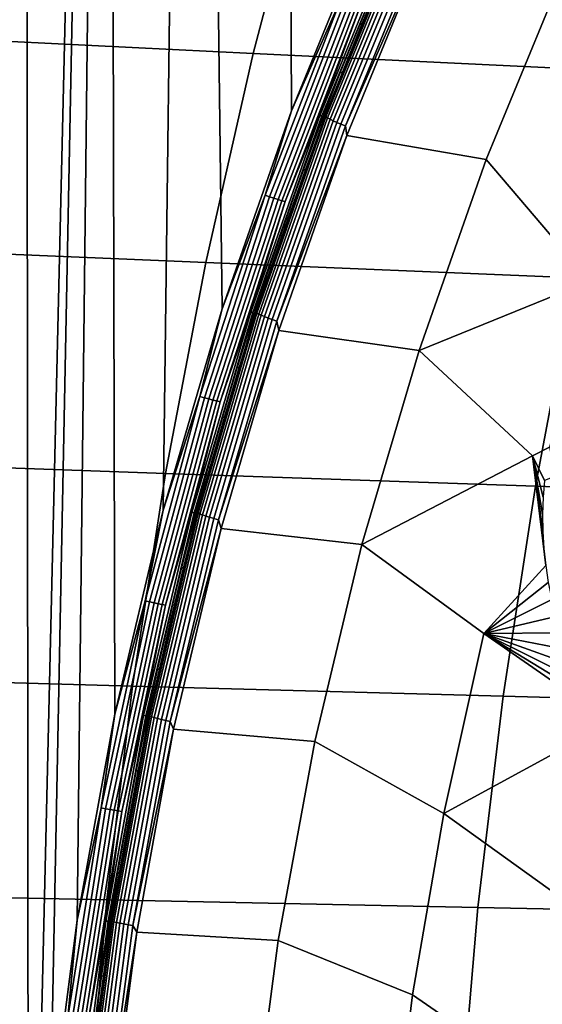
# Model space of a CAD drawing. Header units: metres. Extents: x -240 to 45, y -77 to 27.
# Tile 165 of 256: x -231.46 to -229.49, y 2.04 to 5.75. Entities that reach past the tile are written whole.
import ezdxf

# ---------------------------------------------------------------- set-up
doc = ezdxf.new("R2010")
doc.units = ezdxf.units.M
doc.layers.add('solid_102011X2', color=7, linetype='CONTINUOUS')

msp = doc.modelspace()

# ---------------------------------------------------------------- linework, layer by layer
at = {"layer": 'solid_102011X2'}
for points in [[(-230.141098, 6.136919, 275.578644), (-230.440613, 5.4054, 275.65332), (-230.477081, 13.36353, 275.662415), (-230.139114, 13.649353, 275.578156)], [(-230.440613, 5.4054, 275.65332), (-230.701569, 4.659681, 275.718384), (-230.807098, 13.070592, 275.74469), (-230.477081, 13.36353, 275.662415)], [(-230.92337, 3.901767, 275.773682), (-231.105515, 3.13367, 275.819092), (-231.129044, 12.770771, 275.824951), (-230.807098, 13.070592, 275.74469)], [(-230.701569, 4.659681, 275.718384), (-230.92337, 3.901767, 275.773682), (-230.807098, 13.070592, 275.74469)], [(-231.410446, 0.788587, 275.895142), (-231.430832, 0.000089, 275.900208), (-231.442749, 12.464298, 275.903168), (-231.129044, 12.770771, 275.824951)], [(-231.349319, 1.575044, 275.879883), (-231.410446, 0.788587, 275.895142), (-231.129044, 12.770771, 275.824951)], [(-231.247604, 2.357418, 275.854523), (-231.349319, 1.575044, 275.879883), (-231.129044, 12.770771, 275.824951)], [(-231.105515, 3.13367, 275.819092), (-231.247604, 2.357418, 275.854523), (-231.129044, 12.770771, 275.824951)], [(-231.430832, 0.000089, 275.900208), (-231.443497, -12.463556, 275.903381), (-231.748123, 12.151385, 275.979309), (-231.442749, 12.464298, 275.903168)], [(-231.443497, -12.463556, 275.903381), (-231.748856, -12.150607, 275.979492), (-231.748123, 12.151385, 275.979309)], [(-230.379745, 6.400522, 292.580902), (-231.744247, 6.477211, 290.804749), (-231.953918, 5.689217, 290.929108), (-230.584976, 5.621803, 292.706451)], [(-228.996536, 6.324571, 294.336273), (-230.379745, 6.400522, 292.580902), (-230.584976, 5.621803, 292.706451), (-229.197571, 5.555058, 294.462769)], [(-230.253464, 5.830424, 275.608215), (-230.440613, 5.4054, 275.65332), (-230.141098, 6.136919, 275.578644)], [(-230.333344, 5.388146, 275.694366), (-230.035278, 6.113729, 275.620056), (-230.027206, 6.111857, 275.635406), (-230.325195, 5.386496, 275.709717)], [(-230.179871, 5.803166, 275.639801), (-230.035278, 6.113729, 275.620056), (-230.333344, 5.388146, 275.694366)], [(-230.325195, 5.386496, 275.709717), (-230.027206, 6.111857, 275.635406), (-230.256042, 5.550037, 275.710358)], [(-230.015549, 6.1134, 275.664978), (-230.31369, 5.388089, 275.739319), (-230.021866, 6.09316, 275.685028)], [(-230.015472, 6.111349, 275.646698), (-230.313522, 5.386284, 275.721008), (-230.31369, 5.388089, 275.739319), (-230.015549, 6.1134, 275.664978)], [(-230.31369, 5.388089, 275.739319), (-230.099731, 5.913, 275.704437), (-230.021866, 6.09316, 275.685028)], [(-230.313522, 5.386284, 275.721008), (-230.015472, 6.111349, 275.646698), (-230.012314, 6.107988, 275.628876), (-230.310181, 5.383322, 275.703156)], [(-230.310181, 5.383322, 275.703156), (-230.012314, 6.107988, 275.628876), (-230.006165, 6.103431, 275.612152), (-230.303818, 5.379304, 275.686371)], [(-230.303818, 5.379304, 275.686371), (-230.006165, 6.103431, 275.612152), (-229.997253, 6.09783, 275.597076), (-230.294647, 5.374367, 275.671204)], [(-230.294647, 5.374367, 275.671204), (-229.997253, 6.09783, 275.597076), (-229.98587, 6.091377, 275.584137), (-230.282944, 5.368677, 275.658203)], [(-230.282944, 5.368677, 275.658203), (-229.98587, 6.091377, 275.584137), (-229.972397, 6.08429, 275.573792), (-230.269135, 5.362426, 275.647766)], [(-230.269135, 5.362426, 275.647766), (-229.972397, 6.08429, 275.573792), (-229.957306, 6.076807, 275.566376), (-230.253693, 5.355827, 275.640259)], [(-230.027206, 6.111857, 275.635406), (-230.182907, 5.732107, 275.692139), (-230.256042, 5.550037, 275.710358)], [(-230.027206, 6.111857, 275.635406), (-230.107391, 5.913234, 275.673309), (-230.182907, 5.732107, 275.692139)], [(-230.253693, 5.355827, 275.640259), (-229.957306, 6.076807, 275.566376), (-229.941101, 6.069183, 275.562164), (-230.237106, 5.349103, 275.635956)], [(-230.237106, 5.349103, 275.635956), (-229.941101, 6.069183, 275.562164), (-229.936844, 6.03333, 275.564423)], [(-230.237106, 5.349103, 275.635956), (-229.936844, 6.03333, 275.564423), (-230.231308, 5.312699, 275.637817)], [(-229.415863, 5.926289, 275.560791), (-229.706284, 5.222172, 275.63382), (-230.231308, 5.312699, 275.637817), (-229.936844, 6.03333, 275.564423)], [(-230.31369, 5.388089, 275.739319), (-230.175247, 5.731866, 275.723267), (-230.099731, 5.913, 275.704437)], [(-230.107391, 5.913234, 275.673309), (-230.099731, 5.913, 275.704437), (-230.175247, 5.731866, 275.723267), (-230.182907, 5.732107, 275.692139)], [(-229.315384, 4.764531, 275.632935), (-229.706284, 5.222172, 275.63382), (-229.415863, 5.926289, 275.560791), (-229.067596, 5.411675, 275.570282)], [(-230.538956, 5.087688, 275.679382), (-230.440613, 5.4054, 275.65332), (-230.253464, 5.830424, 275.608215)], [(-230.538956, 5.087688, 275.679382), (-230.253464, 5.830424, 275.608215), (-230.237335, 5.823797, 275.608826), (-230.522507, 5.081901, 275.679901)], [(-230.522507, 5.081901, 275.679901), (-230.237335, 5.823797, 275.608826), (-230.221436, 5.817578, 275.612427), (-230.506302, 5.07647, 275.683472)], [(-230.506302, 5.07647, 275.683472), (-230.221436, 5.817578, 275.612427), (-230.206253, 5.811956, 275.618958), (-230.49086, 5.071561, 275.689911)], [(-230.49086, 5.071561, 275.689911), (-230.206253, 5.811956, 275.618958), (-230.192261, 5.807103, 275.628174), (-230.476624, 5.067323, 275.699066)], [(-230.476624, 5.067323, 275.699066), (-230.192261, 5.807103, 275.628174), (-230.179871, 5.803166, 275.639801), (-230.464035, 5.063886, 275.710663)], [(-230.464035, 5.063886, 275.710663), (-230.179871, 5.803166, 275.639801), (-230.333344, 5.388146, 275.694366)], [(-230.31369, 5.388089, 275.739319), (-230.248383, 5.549793, 275.741486), (-230.175247, 5.731866, 275.723267)], [(-230.182907, 5.732107, 275.692139), (-230.175247, 5.731866, 275.723267), (-230.248383, 5.549793, 275.741486), (-230.256042, 5.550037, 275.710358)], [(-230.584976, 5.621803, 292.706451), (-231.953918, 5.689217, 290.929108), (-232.136292, 4.892554, 291.037262), (-230.763489, 4.834539, 292.815643)], [(-229.197571, 5.555058, 294.462769), (-230.584976, 5.621803, 292.706451), (-230.763489, 4.834539, 292.815643), (-229.372406, 4.777116, 294.572754)], [(-230.256042, 5.550037, 275.710358), (-230.248383, 5.549793, 275.741486), (-230.319138, 5.366809, 275.759125), (-230.326797, 5.367055, 275.727997)], [(-230.325195, 5.386496, 275.709717), (-230.256042, 5.550037, 275.710358), (-230.326797, 5.367055, 275.727997)], [(-230.31369, 5.388089, 275.739319), (-230.319138, 5.366809, 275.759125), (-230.248383, 5.549793, 275.741486)], [(-230.538956, 5.087688, 275.679382), (-230.701569, 4.659681, 275.718384), (-230.440613, 5.4054, 275.65332)], [(-230.593597, 4.647277, 275.759247), (-230.333344, 5.388146, 275.694366), (-230.325195, 5.386496, 275.709717), (-230.585358, 4.645853, 275.774567)], [(-230.464035, 5.063886, 275.710663), (-230.333344, 5.388146, 275.694366), (-230.593597, 4.647277, 275.759247)], [(-230.585358, 4.645853, 275.774567), (-230.325195, 5.386496, 275.709717), (-230.524658, 4.81296, 275.777344)], [(-230.31369, 5.388089, 275.739319), (-230.574051, 4.647425, 275.804138), (-230.319138, 5.366809, 275.759125)], [(-230.313522, 5.386284, 275.721008), (-230.573776, 4.645868, 275.785797), (-230.574051, 4.647425, 275.804138), (-230.31369, 5.388089, 275.739319)], [(-230.573776, 4.645868, 275.785797), (-230.313522, 5.386284, 275.721008), (-230.310181, 5.383322, 275.703156), (-230.570312, 4.643314, 275.767914)], [(-230.570312, 4.643314, 275.767914), (-230.310181, 5.383322, 275.703156), (-230.303818, 5.379304, 275.686371), (-230.563751, 4.639847, 275.751068)], [(-230.563751, 4.639847, 275.751068), (-230.303818, 5.379304, 275.686371), (-230.294647, 5.374367, 275.671204), (-230.554337, 4.635587, 275.73587)], [(-230.325195, 5.386496, 275.709717), (-230.461121, 4.998487, 275.761505), (-230.524658, 4.81296, 275.777344)], [(-230.325195, 5.386496, 275.709717), (-230.395157, 5.183196, 275.745056), (-230.461121, 4.998487, 275.761505)], [(-230.325195, 5.386496, 275.709717), (-230.326797, 5.367055, 275.727997), (-230.395157, 5.183196, 275.745056)], [(-230.574051, 4.647425, 275.804138), (-230.387497, 5.182944, 275.776154), (-230.319138, 5.366809, 275.759125)], [(-230.554337, 4.635587, 275.73587), (-230.294647, 5.374367, 275.671204), (-230.282944, 5.368677, 275.658203), (-230.542374, 4.630676, 275.722778)], [(-230.542374, 4.630676, 275.722778), (-230.282944, 5.368677, 275.658203), (-230.269135, 5.362426, 275.647766), (-230.528259, 4.625282, 275.71228)], [(-230.528259, 4.625282, 275.71228), (-230.269135, 5.362426, 275.647766), (-230.253693, 5.355827, 275.640259), (-230.512497, 4.619587, 275.704681)], [(-230.512497, 4.619587, 275.704681), (-230.253693, 5.355827, 275.640259), (-230.237106, 5.349103, 275.635956), (-230.49559, 4.613783, 275.700317)], [(-230.49559, 4.613783, 275.700317), (-230.237106, 5.349103, 275.635956), (-230.231308, 5.312699, 275.637817)], [(-230.326797, 5.367055, 275.727997), (-230.319138, 5.366809, 275.759125), (-230.387497, 5.182944, 275.776154), (-230.395157, 5.183196, 275.745056)], [(-230.49559, 4.613783, 275.700317), (-230.231308, 5.312699, 275.637817), (-230.487671, 4.578481, 275.70163)], [(-229.706284, 5.222172, 275.63382), (-229.959335, 4.503413, 275.697449), (-230.487671, 4.578481, 275.70163), (-230.231308, 5.312699, 275.637817)], [(-229.315384, 4.764531, 275.632935), (-229.959335, 4.503413, 275.697449), (-229.706284, 5.222172, 275.63382)], [(-230.574051, 4.647425, 275.804138), (-230.453461, 4.998228, 275.792572), (-230.387497, 5.182944, 275.776154)], [(-230.395157, 5.183196, 275.745056), (-230.387497, 5.182944, 275.776154), (-230.453461, 4.998228, 275.792572), (-230.461121, 4.998487, 275.761505)], [(-230.785385, 4.330236, 275.740814), (-230.701569, 4.659681, 275.718384), (-230.538956, 5.087688, 275.679382)], [(-230.785385, 4.330236, 275.740814), (-230.538956, 5.087688, 275.679382), (-230.522507, 5.081901, 275.679901), (-230.768646, 4.325307, 275.741272)], [(-230.768646, 4.325307, 275.741272), (-230.522507, 5.081901, 275.679901), (-230.506302, 5.07647, 275.683472), (-230.752197, 4.320683, 275.744781)], [(-230.752197, 4.320683, 275.744781), (-230.506302, 5.07647, 275.683472), (-230.49086, 5.071561, 275.689911), (-230.736496, 4.316502, 275.75116)], [(-230.736496, 4.316502, 275.75116), (-230.49086, 5.071561, 275.689911), (-230.476624, 5.067323, 275.699066), (-230.722061, 4.312892, 275.760254)], [(-230.722061, 4.312892, 275.760254), (-230.476624, 5.067323, 275.699066), (-230.464035, 5.063886, 275.710663), (-230.70932, 4.309965, 275.77182)], [(-230.70932, 4.309965, 275.77182), (-230.464035, 5.063886, 275.710663), (-230.593597, 4.647277, 275.759247)], [(-230.574051, 4.647425, 275.804138), (-230.517014, 4.812696, 275.80838), (-230.453461, 4.998228, 275.792572)], [(-230.461121, 4.998487, 275.761505), (-230.453461, 4.998228, 275.792572), (-230.517014, 4.812696, 275.80838), (-230.524658, 4.81296, 275.777344)], [(-230.763489, 4.834539, 292.815643), (-232.136292, 4.892554, 291.037262), (-232.291046, 4.088431, 291.129059), (-230.914978, 4.039923, 292.908295)], [(-229.372406, 4.777116, 294.572754), (-230.763489, 4.834539, 292.815643), (-230.914978, 4.039923, 292.908295), (-229.520782, 3.99192, 294.666107)], [(-230.524658, 4.81296, 275.777344), (-230.517014, 4.812696, 275.80838), (-230.57814, 4.626378, 275.823608), (-230.585785, 4.626645, 275.792572)], [(-230.585358, 4.645853, 275.774567), (-230.524658, 4.81296, 275.777344), (-230.585785, 4.626645, 275.792572)], [(-230.574051, 4.647425, 275.804138), (-230.57814, 4.626378, 275.823608), (-230.517014, 4.812696, 275.80838)], [(-229.467041, 4.139015, 275.67923), (-229.531204, 4.105676, 275.6875), (-229.959335, 4.503413, 275.697449), (-229.315384, 4.764531, 275.632935)], [(-227.964798, 4.720309, 296.310028), (-229.372406, 4.777116, 294.572754), (-229.520782, 3.99192, 294.666107), (-228.110214, 3.944442, 296.403931)], [(-230.785385, 4.330236, 275.740814), (-230.92337, 3.901767, 275.773682), (-230.701569, 4.659681, 275.718384)], [(-230.815216, 3.893187, 275.814514), (-230.593597, 4.647277, 275.759247), (-230.585358, 4.645853, 275.774567), (-230.806915, 3.891993, 275.829803)], [(-230.70932, 4.309965, 275.77182), (-230.593597, 4.647277, 275.759247), (-230.815216, 3.893187, 275.814514)], [(-230.806915, 3.891993, 275.829803), (-230.585358, 4.645853, 275.774567), (-230.754562, 4.063293, 275.834656)], [(-230.574051, 4.647425, 275.804138), (-230.795792, 3.89349, 275.859314), (-230.57814, 4.626378, 275.823608)], [(-230.573776, 4.645868, 275.785797), (-230.795456, 3.892186, 275.840973), (-230.795792, 3.89349, 275.859314), (-230.574051, 4.647425, 275.804138)], [(-230.795456, 3.892186, 275.840973), (-230.573776, 4.645868, 275.785797), (-230.570312, 4.643314, 275.767914), (-230.79187, 3.890044, 275.823029)], [(-230.79187, 3.890044, 275.823029), (-230.570312, 4.643314, 275.767914), (-230.563751, 4.639847, 275.751068), (-230.785156, 3.887139, 275.806152)], [(-230.785156, 3.887139, 275.806152), (-230.563751, 4.639847, 275.751068), (-230.554337, 4.635587, 275.73587), (-230.775528, 3.883568, 275.790894)], [(-230.585358, 4.645853, 275.774567), (-230.700745, 4.251782, 275.821228), (-230.754562, 4.063293, 275.834656)], [(-230.585358, 4.645853, 275.774567), (-230.644485, 4.439576, 275.80722), (-230.700745, 4.251782, 275.821228)], [(-230.585358, 4.645853, 275.774567), (-230.585785, 4.626645, 275.792572), (-230.644485, 4.439576, 275.80722)], [(-230.795792, 3.89349, 275.859314), (-230.636856, 4.439302, 275.838196), (-230.57814, 4.626378, 275.823608)], [(-230.775528, 3.883568, 275.790894), (-230.554337, 4.635587, 275.73587), (-230.542374, 4.630676, 275.722778), (-230.763321, 3.879452, 275.77774)], [(-230.763321, 3.879452, 275.77774), (-230.542374, 4.630676, 275.722778), (-230.528259, 4.625282, 275.71228), (-230.748962, 3.87493, 275.767181)], [(-230.748962, 3.87493, 275.767181), (-230.528259, 4.625282, 275.71228), (-230.512497, 4.619587, 275.704681), (-230.732925, 3.870156, 275.759521)], [(-230.732925, 3.870156, 275.759521), (-230.512497, 4.619587, 275.704681), (-230.49559, 4.613783, 275.700317), (-230.715744, 3.865291, 275.755066)], [(-230.715744, 3.865291, 275.755066), (-230.49559, 4.613783, 275.700317), (-230.487671, 4.578481, 275.70163)], [(-230.585785, 4.626645, 275.792572), (-230.57814, 4.626378, 275.823608), (-230.636856, 4.439302, 275.838196), (-230.644485, 4.439576, 275.80722)], [(-230.715744, 3.865291, 275.755066), (-230.487671, 4.578481, 275.70163), (-230.70549, 3.832401, 275.755798)], [(-229.959335, 4.503413, 275.697449), (-230.174576, 3.772088, 275.751587), (-230.70549, 3.832401, 275.755798), (-230.487671, 4.578481, 275.70163)], [(-229.531204, 4.105676, 275.6875), (-230.174576, 3.772088, 275.751587), (-229.959335, 4.503413, 275.697449)], [(-230.795792, 3.89349, 275.859314), (-230.693115, 4.251499, 275.852203), (-230.636856, 4.439302, 275.838196)], [(-230.644485, 4.439576, 275.80722), (-230.636856, 4.439302, 275.838196), (-230.693115, 4.251499, 275.852203), (-230.700745, 4.251782, 275.821228)], [(-230.991974, 3.560233, 275.792328), (-230.92337, 3.901767, 275.773682), (-230.785385, 4.330236, 275.740814)], [(-230.991974, 3.560233, 275.792328), (-230.785385, 4.330236, 275.740814), (-230.768646, 4.325307, 275.741272), (-230.975006, 3.556179, 275.792725)], [(-230.975006, 3.556179, 275.792725), (-230.768646, 4.325307, 275.741272), (-230.752197, 4.320683, 275.744781), (-230.958328, 3.552374, 275.796173)], [(-230.958328, 3.552374, 275.796173), (-230.752197, 4.320683, 275.744781), (-230.736496, 4.316502, 275.75116), (-230.942429, 3.548935, 275.80249)], [(-230.942429, 3.548935, 275.80249), (-230.736496, 4.316502, 275.75116), (-230.722061, 4.312892, 275.760254), (-230.927826, 3.545966, 275.811554)], [(-230.927826, 3.545966, 275.811554), (-230.722061, 4.312892, 275.760254), (-230.70932, 4.309965, 275.77182), (-230.914932, 3.543557, 275.82309)], [(-230.914932, 3.543557, 275.82309), (-230.70932, 4.309965, 275.77182), (-230.815216, 3.893187, 275.814514)], [(-230.795792, 3.89349, 275.859314), (-230.746933, 4.063006, 275.86557), (-230.693115, 4.251499, 275.852203)], [(-230.700745, 4.251782, 275.821228), (-230.693115, 4.251499, 275.852203), (-230.746933, 4.063006, 275.86557), (-230.754562, 4.063293, 275.834656)], [(-229.444504, 4.029069, 275.678772), (-229.486084, 4.013721, 275.686707), (-229.531204, 4.105676, 275.6875), (-229.467041, 4.139015, 275.67923)], [(-230.914978, 4.039923, 292.908295), (-232.291046, 4.088431, 291.129059), (-232.417984, 3.278079, 291.204346), (-231.03923, 3.239166, 292.984283)], [(-229.481888, 3.692832, 275.698761), (-229.714706, 3.436779, 275.733917), (-230.174576, 3.772088, 275.751587), (-229.531204, 4.105676, 275.6875)], [(-229.488754, 3.757237, 275.697205), (-229.481888, 3.692832, 275.698761), (-229.531204, 4.105676, 275.6875)], [(-229.492584, 3.821662, 275.69519), (-229.488754, 3.757237, 275.697205), (-229.531204, 4.105676, 275.6875)], [(-229.493408, 3.886024, 275.692749), (-229.492584, 3.821662, 275.69519), (-229.531204, 4.105676, 275.6875)], [(-229.491226, 3.950076, 275.689911), (-229.493408, 3.886024, 275.692749), (-229.531204, 4.105676, 275.6875)], [(-229.486084, 4.013721, 275.686707), (-229.491226, 3.950076, 275.689911), (-229.531204, 4.105676, 275.6875)], [(-230.806915, 3.891993, 275.829803), (-230.754562, 4.063293, 275.834656), (-230.805923, 3.874142, 275.847473)], [(-230.754562, 4.063293, 275.834656), (-230.746933, 4.063006, 275.86557), (-230.798309, 3.87385, 275.878357), (-230.805923, 3.874142, 275.847473)], [(-230.795792, 3.89349, 275.859314), (-230.798309, 3.87385, 275.878357), (-230.746933, 4.063006, 275.86557)], [(-229.520782, 3.99192, 294.666107), (-230.914978, 4.039923, 292.908295), (-231.03923, 3.239166, 292.984283), (-229.642471, 3.200666, 294.742676)], [(-228.110214, 3.944442, 296.403931), (-229.520782, 3.99192, 294.666107), (-229.642471, 3.200666, 294.742676), (-228.229477, 3.162593, 296.480927)], [(-230.991974, 3.560233, 275.792328), (-231.105515, 3.13367, 275.819092), (-230.92337, 3.901767, 275.773682)], [(-230.997513, 3.127995, 275.859955), (-230.815216, 3.893187, 275.814514), (-230.806915, 3.891993, 275.829803), (-230.989151, 3.127035, 275.875244)], [(-230.914932, 3.543557, 275.82309), (-230.815216, 3.893187, 275.814514), (-230.997513, 3.127995, 275.859955)], [(-230.989151, 3.127035, 275.875244), (-230.806915, 3.891993, 275.829803), (-230.945221, 3.303033, 275.882202)], [(-230.795792, 3.89349, 275.859314), (-230.978195, 3.128393, 275.904724), (-230.798309, 3.87385, 275.878357)], [(-230.795456, 3.892186, 275.840973), (-230.977798, 3.127344, 275.886353), (-230.978195, 3.128393, 275.904724), (-230.795792, 3.89349, 275.859314)], [(-230.978195, 3.128393, 275.904724), (-230.847214, 3.684061, 275.890533), (-230.798309, 3.87385, 275.878357)], [(-230.977798, 3.127344, 275.886353), (-230.795456, 3.892186, 275.840973), (-230.79187, 3.890044, 275.823029), (-230.974106, 3.125622, 275.868408)], [(-230.974106, 3.125622, 275.868408), (-230.79187, 3.890044, 275.823029), (-230.785156, 3.887139, 275.806152), (-230.967255, 3.123286, 275.851501)], [(-230.967255, 3.123286, 275.851501), (-230.785156, 3.887139, 275.806152), (-230.775528, 3.883568, 275.790894), (-230.957474, 3.120414, 275.836182)], [(-230.957474, 3.120414, 275.836182), (-230.775528, 3.883568, 275.790894), (-230.763321, 3.879452, 275.77774), (-230.945084, 3.117105, 275.822998)], [(-230.806915, 3.891993, 275.829803), (-230.90126, 3.493983, 275.871246), (-230.945221, 3.303033, 275.882202)], [(-230.945084, 3.117105, 275.822998), (-230.763321, 3.879452, 275.77774), (-230.748962, 3.87493, 275.767181), (-230.930496, 3.11347, 275.812378)], [(-230.930496, 3.11347, 275.812378), (-230.748962, 3.87493, 275.767181), (-230.732925, 3.870156, 275.759521), (-230.914246, 3.109632, 275.804657)], [(-230.914246, 3.109632, 275.804657), (-230.732925, 3.870156, 275.759521), (-230.715744, 3.865291, 275.755066), (-230.896835, 3.105721, 275.800171)], [(-230.806915, 3.891993, 275.829803), (-230.854828, 3.684363, 275.85965), (-230.90126, 3.493983, 275.871246)], [(-230.896835, 3.105721, 275.800171), (-230.715744, 3.865291, 275.755066), (-230.70549, 3.832401, 275.755798)], [(-230.806915, 3.891993, 275.829803), (-230.805923, 3.874142, 275.847473), (-230.854828, 3.684363, 275.85965)], [(-230.805923, 3.874142, 275.847473), (-230.798309, 3.87385, 275.878357), (-230.847214, 3.684061, 275.890533), (-230.854828, 3.684363, 275.85965)], [(-230.896835, 3.105721, 275.800171), (-230.70549, 3.832401, 275.755798), (-230.884293, 3.076253, 275.800323)], [(-230.174576, 3.772088, 275.751587), (-230.351608, 3.030283, 275.796112), (-230.884293, 3.076253, 275.800323), (-230.70549, 3.832401, 275.755798)], [(-229.865585, 2.759507, 275.772064), (-230.351608, 3.030283, 275.796112), (-230.174576, 3.772088, 275.751587), (-229.714706, 3.436779, 275.733917)], [(-230.978195, 3.128393, 275.904724), (-230.893646, 3.493671, 275.9021), (-230.847214, 3.684061, 275.890533)], [(-230.854828, 3.684363, 275.85965), (-230.847214, 3.684061, 275.890533), (-230.893646, 3.493671, 275.9021), (-230.90126, 3.493983, 275.871246)], [(-229.481888, 3.692832, 275.698761), (-229.472031, 3.628706, 275.69986), (-229.714706, 3.436779, 275.733917)], [(-229.472031, 3.628706, 275.69986), (-229.459183, 3.56493, 275.70047), (-229.714706, 3.436779, 275.733917)], [(-229.459183, 3.56493, 275.70047), (-229.44339, 3.501716, 275.700531), (-229.714706, 3.436779, 275.733917)], [(-231.158051, 2.779883, 275.83374), (-231.105515, 3.13367, 275.819092), (-230.991974, 3.560233, 275.792328)], [(-231.158051, 2.779883, 275.83374), (-230.991974, 3.560233, 275.792328), (-230.975006, 3.556179, 275.792725), (-231.140884, 2.776716, 275.834106)], [(-231.140884, 2.776716, 275.834106), (-230.975006, 3.556179, 275.792725), (-230.958328, 3.552374, 275.796173), (-231.124023, 2.773744, 275.837463)], [(-231.124023, 2.773744, 275.837463), (-230.958328, 3.552374, 275.796173), (-230.942429, 3.548935, 275.80249), (-231.107986, 2.771057, 275.843781)], [(-231.107986, 2.771057, 275.843781), (-230.942429, 3.548935, 275.80249), (-230.927826, 3.545966, 275.811554), (-231.093231, 2.768738, 275.852814)], [(-231.093231, 2.768738, 275.852814), (-230.927826, 3.545966, 275.811554), (-230.914932, 3.543557, 275.82309), (-231.080231, 2.766857, 275.864288)], [(-231.080231, 2.766857, 275.864288), (-230.914932, 3.543557, 275.82309), (-230.997513, 3.127995, 275.859955)], [(-230.978195, 3.128393, 275.904724), (-230.937607, 3.302716, 275.913025), (-230.893646, 3.493671, 275.9021)], [(-230.90126, 3.493983, 275.871246), (-230.893646, 3.493671, 275.9021), (-230.937607, 3.302716, 275.913025), (-230.945221, 3.303033, 275.882202)], [(-229.408234, 3.467752, 275.696014), (-229.424652, 3.439109, 275.700043), (-229.714706, 3.436779, 275.733917), (-229.44339, 3.501716, 275.700531)], [(-229.288177, 3.140328, 275.688538), (-229.257019, 3.090861, 275.684753), (-229.865585, 2.759507, 275.772064), (-229.714706, 3.436779, 275.733917)], [(-229.424652, 3.439109, 275.700043), (-229.403015, 3.377314, 275.699005), (-229.714706, 3.436779, 275.733917)], [(-229.320999, 3.197712, 275.692139), (-229.288177, 3.140328, 275.688538), (-229.714706, 3.436779, 275.733917)], [(-229.351135, 3.256487, 275.695068), (-229.320999, 3.197712, 275.692139), (-229.714706, 3.436779, 275.733917)], [(-229.378479, 3.316363, 275.697357), (-229.351135, 3.256487, 275.695068), (-229.714706, 3.436779, 275.733917)], [(-229.403015, 3.377314, 275.699005), (-229.378479, 3.316363, 275.697357), (-229.714706, 3.436779, 275.733917)], [(-230.989151, 3.127035, 275.875244), (-230.945221, 3.303033, 275.882202), (-230.98671, 3.111547, 275.892548)], [(-230.945221, 3.303033, 275.882202), (-230.937607, 3.302716, 275.913025), (-230.97908, 3.111224, 275.92337), (-230.98671, 3.111547, 275.892548)], [(-230.978195, 3.128393, 275.904724), (-230.97908, 3.111224, 275.92337), (-230.937607, 3.302716, 275.913025)], [(-231.03923, 3.239166, 292.984283), (-232.417984, 3.278079, 291.204346), (-232.516922, 2.462734, 291.263031), (-231.136063, 2.433489, 293.043488)], [(-229.642471, 3.200666, 294.742676), (-231.03923, 3.239166, 292.984283), (-231.136063, 2.433489, 293.043488), (-229.73732, 2.404558, 294.802338)], [(-228.229477, 3.162593, 296.480927), (-229.642471, 3.200666, 294.742676), (-229.73732, 2.404558, 294.802338), (-228.322418, 2.375952, 296.540955)], [(-231.158051, 2.779883, 275.83374), (-231.247604, 2.357418, 275.854523), (-231.105515, 3.13367, 275.819092)], [(-231.139908, 2.353868, 275.895477), (-230.997513, 3.127995, 275.859955), (-230.989151, 3.127035, 275.875244), (-231.1315, 2.353145, 275.910736)], [(-231.080231, 2.766857, 275.864288), (-230.997513, 3.127995, 275.859955), (-231.139908, 2.353868, 275.895477)], [(-231.1315, 2.353145, 275.910736), (-230.989151, 3.127035, 275.875244), (-231.096222, 2.534184, 275.91983)], [(-230.978195, 3.128393, 275.904724), (-231.120682, 2.354255, 275.940277), (-230.97908, 3.111224, 275.92337)], [(-230.977798, 3.127344, 275.886353), (-231.120239, 2.353463, 275.921875), (-231.120682, 2.354255, 275.940277), (-230.978195, 3.128393, 275.904724)], [(-231.120239, 2.353463, 275.921875), (-230.977798, 3.127344, 275.886353), (-230.974106, 3.125622, 275.868408), (-231.11647, 2.352166, 275.903931)], [(-231.11647, 2.352166, 275.903931), (-230.974106, 3.125622, 275.868408), (-230.967255, 3.123286, 275.851501), (-231.109512, 2.350406, 275.886993)], [(-231.109512, 2.350406, 275.886993), (-230.967255, 3.123286, 275.851501), (-230.957474, 3.120414, 275.836182), (-231.099594, 2.348243, 275.871643)], [(-231.099594, 2.348243, 275.871643), (-230.957474, 3.120414, 275.836182), (-230.945084, 3.117105, 275.822998), (-231.087067, 2.345751, 275.858398)], [(-230.989151, 3.127035, 275.875244), (-231.06221, 2.727093, 275.911377), (-231.096222, 2.534184, 275.91983)], [(-231.087067, 2.345751, 275.858398), (-230.945084, 3.117105, 275.822998), (-230.930496, 3.11347, 275.812378), (-231.072327, 2.343014, 275.847748)], [(-230.989151, 3.127035, 275.875244), (-231.025696, 2.919558, 275.902252), (-231.06221, 2.727093, 275.911377)], [(-230.989151, 3.127035, 275.875244), (-230.98671, 3.111547, 275.892548), (-231.025696, 2.919558, 275.902252)], [(-231.120682, 2.354255, 275.940277), (-231.018082, 2.919223, 275.933075), (-230.97908, 3.111224, 275.92337)], [(-231.072327, 2.343014, 275.847748), (-230.930496, 3.11347, 275.812378), (-230.914246, 3.109632, 275.804657), (-231.055878, 2.340124, 275.839996)], [(-231.055878, 2.340124, 275.839996), (-230.914246, 3.109632, 275.804657), (-230.896835, 3.105721, 275.800171), (-231.0383, 2.33718, 275.835449)], [(-231.0383, 2.33718, 275.835449), (-230.896835, 3.105721, 275.800171), (-230.884293, 3.076253, 275.800323)], [(-230.98671, 3.111547, 275.892548), (-230.97908, 3.111224, 275.92337), (-231.018082, 2.919223, 275.933075), (-231.025696, 2.919558, 275.902252)], [(-229.214737, 3.030078, 275.679199), (-229.392563, 2.418429, 275.719299), (-229.865585, 2.759507, 275.772064), (-229.257019, 3.090861, 275.684753)], [(-231.0383, 2.33718, 275.835449), (-230.884293, 3.076253, 275.800323), (-231.023621, 2.312379, 275.835083)], [(-230.351608, 3.030283, 275.796112), (-230.490021, 2.280086, 275.830933), (-231.023621, 2.312379, 275.835083), (-230.884293, 3.076253, 275.800323)], [(-229.983505, 2.075526, 275.80191), (-230.490021, 2.280086, 275.830933), (-230.351608, 3.030283, 275.796112), (-229.865585, 2.759507, 275.772064)], [(-231.120682, 2.354255, 275.940277), (-231.054581, 2.726748, 275.9422), (-231.018082, 2.919223, 275.933075)], [(-231.025696, 2.919558, 275.902252), (-231.018082, 2.919223, 275.933075), (-231.054581, 2.726748, 275.9422), (-231.06221, 2.727093, 275.911377)], [(-231.283081, 1.991444, 275.864899), (-231.247604, 2.357418, 275.854523), (-231.158051, 2.779883, 275.83374)], [(-231.283081, 1.991444, 275.864899), (-231.158051, 2.779883, 275.83374), (-231.140884, 2.776716, 275.834106), (-231.265778, 1.989174, 275.865234)], [(-231.265778, 1.989174, 275.865234), (-231.140884, 2.776716, 275.834106), (-231.124023, 2.773744, 275.837463), (-231.248779, 1.987044, 275.868591)], [(-231.248779, 1.987044, 275.868591), (-231.124023, 2.773744, 275.837463), (-231.107986, 2.771057, 275.843781), (-231.23262, 1.985119, 275.874847)], [(-231.23262, 1.985119, 275.874847), (-231.107986, 2.771057, 275.843781), (-231.093231, 2.768738, 275.852814), (-231.217758, 1.983457, 275.88385)], [(-231.217758, 1.983457, 275.88385), (-231.093231, 2.768738, 275.852814), (-231.080231, 2.766857, 275.864288), (-231.204681, 1.982109, 275.895325)], [(-231.204681, 1.982109, 275.895325), (-231.080231, 2.766857, 275.864288), (-231.139908, 2.353868, 275.895477)], [(-229.495911, 1.739158, 275.745544), (-229.983505, 2.075526, 275.80191), (-229.865585, 2.759507, 275.772064), (-229.392563, 2.418429, 275.719299)], [(-231.120682, 2.354255, 275.940277), (-231.088593, 2.533834, 275.950684), (-231.054581, 2.726748, 275.9422)], [(-231.06221, 2.727093, 275.911377), (-231.054581, 2.726748, 275.9422), (-231.088593, 2.533834, 275.950684), (-231.096222, 2.534184, 275.91983)], [(-231.1315, 2.353145, 275.910736), (-231.096222, 2.534184, 275.91983), (-231.127731, 2.340866, 275.927704)], [(-231.096222, 2.534184, 275.91983), (-231.088593, 2.533834, 275.950684), (-231.120102, 2.340507, 275.958527), (-231.127731, 2.340866, 275.927704)], [(-231.120682, 2.354255, 275.940277), (-231.120102, 2.340507, 275.958527), (-231.088593, 2.533834, 275.950684)], [(-231.136063, 2.433489, 293.043488), (-232.516922, 2.462734, 291.263031), (-232.587677, 1.643635, 291.304993), (-231.205307, 1.624111, 293.085846)], [(-229.73732, 2.404558, 294.802338), (-231.136063, 2.433489, 293.043488), (-231.205307, 1.624111, 293.085846), (-229.805145, 1.6048, 294.845032)], [(-228.930008, 2.005144, 275.636841), (-229.495911, 1.739158, 275.745544), (-229.392563, 2.418429, 275.719299)], [(-228.322418, 2.375952, 296.540955), (-229.73732, 2.404558, 294.802338), (-229.805145, 1.6048, 294.845032), (-228.388901, 1.585706, 296.583893)], [(-231.283081, 1.991444, 275.864899), (-231.349319, 1.575044, 275.879883), (-231.247604, 2.357418, 275.854523)], [(-231.241928, 1.573004, 275.920898), (-231.139908, 2.353868, 275.895477), (-231.1315, 2.353145, 275.910736), (-231.23349, 1.572521, 275.936157)], [(-231.204681, 1.982109, 275.895325), (-231.139908, 2.353868, 275.895477), (-231.241928, 1.573004, 275.920898)], [(-231.23349, 1.572521, 275.936157), (-231.1315, 2.353145, 275.910736), (-231.207214, 1.758759, 275.94751)], [(-231.120682, 2.354255, 275.940277), (-231.222778, 1.573207, 275.96579), (-231.120102, 2.340507, 275.958527)], [(-231.120239, 2.353463, 275.921875), (-231.22229, 1.572676, 275.947418), (-231.222778, 1.573207, 275.96579), (-231.120682, 2.354255, 275.940277)], [(-231.222778, 1.573207, 275.96579), (-231.149094, 2.146797, 275.96579), (-231.120102, 2.340507, 275.958527)], [(-231.22229, 1.572676, 275.947418), (-231.120239, 2.353463, 275.921875), (-231.11647, 2.352166, 275.903931), (-231.218475, 1.571808, 275.929443)], [(-231.218475, 1.571808, 275.929443), (-231.11647, 2.352166, 275.903931), (-231.109512, 2.350406, 275.886993), (-231.211441, 1.57063, 275.912476)], [(-231.211441, 1.57063, 275.912476), (-231.109512, 2.350406, 275.886993), (-231.099594, 2.348243, 275.871643), (-231.201431, 1.569183, 275.897095)], [(-231.1315, 2.353145, 275.910736), (-231.183228, 1.953124, 275.941528), (-231.207214, 1.758759, 275.94751)], [(-231.201431, 1.569183, 275.897095), (-231.099594, 2.348243, 275.871643), (-231.087067, 2.345751, 275.858398), (-231.188782, 1.567517, 275.88385)], [(-231.188782, 1.567517, 275.88385), (-231.087067, 2.345751, 275.858398), (-231.072327, 2.343014, 275.847748), (-231.17392, 1.565687, 275.873138)], [(-231.1315, 2.353145, 275.910736), (-231.156738, 2.14717, 275.934937), (-231.183228, 1.953124, 275.941528)], [(-231.17392, 1.565687, 275.873138), (-231.072327, 2.343014, 275.847748), (-231.055878, 2.340124, 275.839996), (-231.157364, 1.563755, 275.865387)], [(-231.157364, 1.563755, 275.865387), (-231.055878, 2.340124, 275.839996), (-231.0383, 2.33718, 275.835449), (-231.139648, 1.561787, 275.860779)], [(-231.1315, 2.353145, 275.910736), (-231.127731, 2.340866, 275.927704), (-231.156738, 2.14717, 275.934937)], [(-231.127731, 2.340866, 275.927704), (-231.120102, 2.340507, 275.958527), (-231.149094, 2.146797, 275.96579), (-231.156738, 2.14717, 275.934937)], [(-231.139648, 1.561787, 275.860779), (-231.0383, 2.33718, 275.835449), (-231.023621, 2.312379, 275.835083)], [(-231.139648, 1.561787, 275.860779), (-231.023621, 2.312379, 275.835083), (-231.123138, 1.543289, 275.859955)], [(-230.490021, 2.280086, 275.830933), (-230.589386, 1.523582, 275.855957), (-231.123138, 1.543289, 275.859955), (-231.023621, 2.312379, 275.835083)], [(-230.068146, 1.386503, 275.823334), (-230.589386, 1.523582, 275.855957), (-230.490021, 2.280086, 275.830933), (-229.983505, 2.075526, 275.80191)], [(-231.222778, 1.573207, 275.96579), (-231.175583, 1.952742, 275.972412), (-231.149094, 2.146797, 275.96579)], [(-231.156738, 2.14717, 275.934937), (-231.149094, 2.146797, 275.96579), (-231.175583, 1.952742, 275.972412), (-231.183228, 1.953124, 275.941528)], [(-229.495911, 1.739158, 275.745544), (-230.068146, 1.386503, 275.823334), (-229.983505, 2.075526, 275.80191)]]:
    msp.add_3dface(points, dxfattribs=at)

doc.saveas('drawing.dxf')
